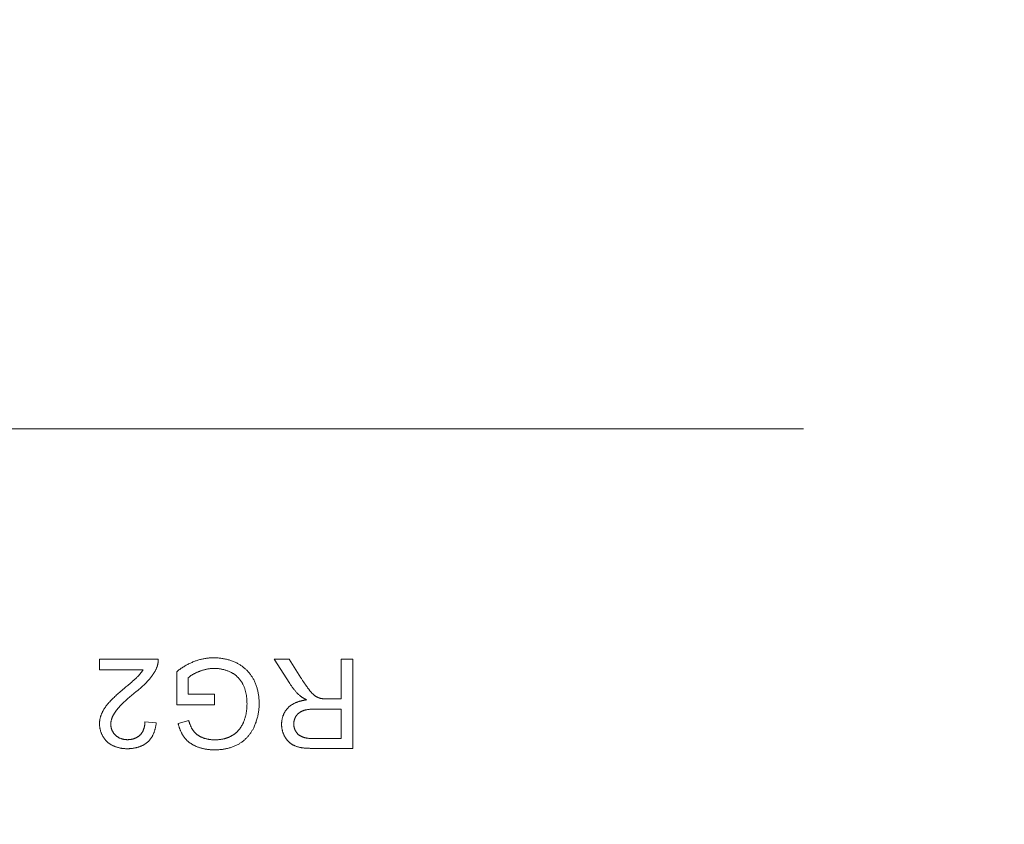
# Model space of a CAD drawing. Header units: millimetres. Extents: x 3925 to 5043, y -86 to 778.
# Tile 84 of 159: x 4423.55 to 4429.95, y 455.9 to 461.13. Entities that reach past the tile are written whole.
import ezdxf

# ---------------------------------------------------------------- set-up
doc = ezdxf.new("R2010")
doc.units = ezdxf.units.MM
doc.header["$LTSCALE"] = 46.255
doc.header["$PDMODE"] = 3
doc.header["$PDSIZE"] = 1
doc.layers.get('Defpoints').update_dxf_attribs({"linetype": 'CONTINUOUS'})
doc.layers.add('140-154101-01_RIGGDXF_DIMENSION', color=7, linetype='CONTINUOUS')
doc.layers.add('H30K-TOP-COVDXF_CONTINUOUS_LINE', color=7, linetype='CONTINUOUS')
doc.styles.add('SLDTEXTSTYLE0', font='arialbd.ttf', dxfattribs={"height": 5.5})
doc.dimstyles.new('SLDDIMSTYLE2', dxfattribs={"dimtxt": 5.650301, "dimasz": 4.572, "dimexe": 0, "dimexo": 0.0625, "dimgap": 1.412575, "dimtad": 0, "dimtih": 1, "dimtoh": 1, "dimlfac": 3.5, "dimrnd": 1e-09, "dimzin": 4, "dimdsep": 46, "dimtxsty": 'SLDTEXTSTYLE0', "dimsah": 1, "dimcen": 0.09, "dimadec": 0, "dimazin": 1, "dimtol": 1, "dimtp": 0.5, "dimtm": 0.5, "dimtfac": 1, "dimtdec": 1, "dimtofl": 0, "dimtmove": 0, "dimatfit": 3, "dimfxl": 1, "dimfrac": 2, "dimtolj": 1, "dimarcsym": 0})

# ---------------------------------------------------------------- blocks, each defined once
blk = doc.blocks.new('*D62')
at = {"layer": '140-154101-01_RIGGDXF_DIMENSION', "color": 0, "linetype": 'Continuous', "lineweight": -2}
for p, q in [((4527.0123, 471.5311), (4527.0373, 393.5461)), ((4322.2206, 471.4654), (4322.2456, 393.4804)), ((4326.2456, 393.4817), (4523.0373, 393.5448))]:
    blk.add_line(p, q, dxfattribs=at)
at = {"layer": '140-154101-01_RIGGDXF_DIMENSION', "color": 0, "linetype": 'Continuous'}
for points in [[(4523.0371, 394.2115), (4523.0376, 392.8782), (4527.0373, 393.5461)], [(4326.2454, 394.1484), (4326.2459, 392.815), (4322.2456, 393.4804)]]:
    blk.add_solid(points, dxfattribs=at)
at = {"layer": 'Defpoints', "color": 0, "linetype": 'Continuous'}
for p in [(4527.0123, 471.5936), (4322.2206, 471.5279), (4527.0373, 393.5461)]:
    blk.add_point(p, dxfattribs=at)
at = {"layer": '140-154101-01_RIGGDXF_DIMENSION', "color": 0, "linetype": 'Continuous', "insert": (4424.6384, 398.4618), "char_height": 5.5, "attachment_point": 5, "rotation": 0.01838, "style": 'SLDTEXTSTYLE0'}
blk.add_mtext('\\A1;819.17 [32.25]', dxfattribs=at)

msp = doc.modelspace()

# ---------------------------------------------------------------- linework, layer by layer
at = {"layer": 'H30K-TOP-COVDXF_CONTINUOUS_LINE', "color": 7, "linetype": 'Continuous', "lineweight": 0}
for p, q in [((4428.6411, 458.4719), (4421.1411, 458.4719)), ((4424.0661, 456.9051), (4424.0661, 456.9735)), ((4424.0661, 456.9735), (4424.4489, 456.9735)), ((4425.3035, 456.8159), (4425.2026, 456.9734)), ((4425.2026, 456.9734), (4425.299, 456.9734)), ((4425.299, 456.9734), (4425.3757, 456.853)), ((4425.6363, 456.7163), (4425.6363, 456.9734)), ((4425.6363, 456.9734), (4425.713, 456.9734)), ((4425.713, 456.9734), (4425.713, 456.3944)), ((4424.35, 456.9051), (4424.0661, 456.9051)), ((4424.5688, 456.678), (4424.5688, 456.8928)), ((4424.6438, 456.8541), (4424.6438, 456.7463)), ((4425.3862, 456.8367), (4425.3933, 456.8259)), ((4424.2019, 456.763), (4424.2139, 456.7733)), ((4424.2675, 456.8183), (4424.2759, 456.8254)), ((4424.3155, 456.7716), (4424.3057, 456.7634)), ((4424.2744, 456.7377), (4424.2638, 456.7289)), ((4424.6438, 456.7463), (4424.8141, 456.7463)), ((4424.8141, 456.7463), (4424.8141, 456.6784)), ((4425.5389, 456.7163), (4425.6363, 456.7163)), ((4424.8141, 456.6784), (4424.5688, 456.678)), ((4425.4717, 456.6499), (4425.4657, 456.6499)), ((4425.6363, 456.6499), (4425.4717, 456.6499)), ((4425.6363, 456.4584), (4425.6363, 456.6499)), ((4424.5775, 456.5563), (4424.6466, 456.5753)), ((4424.3623, 456.5669), (4424.4354, 456.5595)), ((4425.713, 456.3944), (4425.4483, 456.3944))]:
    msp.add_line(p, q, dxfattribs=at)
for points in [[(4424.4489, 456.9735), (4424.4489, 456.9713), (4424.4489, 456.9691), (4424.4489, 456.9669), (4424.4488, 456.9647), (4424.4487, 456.9625), (4424.4486, 456.9604), (4424.4484, 456.9582), (4424.4482, 456.956), (4424.4479, 456.9538), (4424.4476, 456.9516), (4424.4473, 456.9495), (4424.4469, 456.9473), (4424.4465, 456.9451), (4424.4461, 456.943), (4424.4456, 456.9408), (4424.4451, 456.9387), (4424.4445, 456.9366), (4424.444, 456.9345), (4424.4433, 456.9324), (4424.4427, 456.9303), (4424.442, 456.9282), (4424.4413, 456.9261), (4424.4405, 456.9241)], [(4424.5688, 456.8928), (4424.5736, 456.8966), (4424.5785, 456.9004), (4424.5834, 456.9041), (4424.5883, 456.9077), (4424.5934, 456.9113), (4424.5984, 456.9148), (4424.6035, 456.9182), (4424.6087, 456.9216), (4424.6139, 456.9249), (4424.6192, 456.9281), (4424.6244, 456.9313), (4424.6298, 456.9343), (4424.6352, 456.9373), (4424.6406, 456.9403), (4424.646, 456.9431), (4424.6515, 456.9459), (4424.6571, 456.9486), (4424.6626, 456.9512), (4424.6682, 456.9537), (4424.6739, 456.9561), (4424.6796, 456.9584), (4424.6853, 456.9606)], [(4424.6853, 456.9606), (4424.6906, 456.9626), (4424.696, 456.9645), (4424.7014, 456.9663), (4424.7069, 456.968), (4424.7124, 456.9696), (4424.7179, 456.9711), (4424.7235, 456.9726), (4424.7291, 456.9739), (4424.7347, 456.9752), (4424.7403, 456.9764), (4424.7459, 456.9775), (4424.7516, 456.9784), (4424.7572, 456.9794), (4424.7629, 456.9802), (4424.7686, 456.9809), (4424.7743, 456.9815), (4424.78, 456.982), (4424.7857, 456.9825), (4424.7915, 456.9828), (4424.7972, 456.983), (4424.8029, 456.9832), (4424.8086, 456.9832)], [(4424.8086, 456.9832), (4424.8145, 456.9832), (4424.8204, 456.983), (4424.8263, 456.9828), (4424.8323, 456.9825), (4424.8382, 456.982), (4424.8441, 456.9815), (4424.85, 456.9808), (4424.856, 456.9801), (4424.8619, 456.9792), (4424.8678, 456.9783), (4424.8737, 456.9773), (4424.8796, 456.9761), (4424.8854, 456.9749), (4424.8912, 456.9735), (4424.897, 456.9721), (4424.9028, 456.9705), (4424.9086, 456.9689), (4424.9143, 456.9671), (4424.9199, 456.9653), (4424.9256, 456.9633), (4424.9311, 456.9613), (4424.9367, 456.9591), (4424.9422, 456.9569), (4424.9476, 456.9545), (4424.953, 456.952), (4424.9583, 456.9494), (4424.9636, 456.9468)], [(4424.32, 456.8665), (4424.3219, 456.8685), (4424.3237, 456.8705), (4424.3255, 456.8725), (4424.3273, 456.8746), (4424.3291, 456.8766), (4424.3309, 456.8787), (4424.3326, 456.8808), (4424.3343, 456.8829), (4424.336, 456.885), (4424.3377, 456.8872), (4424.3393, 456.8894), (4424.3409, 456.8915), (4424.3425, 456.8938), (4424.3441, 456.896), (4424.3456, 456.8982), (4424.3471, 456.9005), (4424.3486, 456.9028), (4424.35, 456.9051)], [(4424.4405, 456.9241), (4424.4392, 456.9206), (4424.4378, 456.9171), (4424.4363, 456.9136), (4424.4348, 456.9102), (4424.4332, 456.9068), (4424.4315, 456.9034), (4424.4298, 456.9), (4424.428, 456.8967), (4424.4262, 456.8934), (4424.4244, 456.8901), (4424.4224, 456.8868), (4424.4205, 456.8836), (4424.4185, 456.8804), (4424.4164, 456.8772), (4424.4143, 456.8741), (4424.4121, 456.8709), (4424.41, 456.8678), (4424.4077, 456.8648), (4424.4055, 456.8617), (4424.4032, 456.8587), (4424.4008, 456.8558), (4424.3985, 456.8528), (4424.3961, 456.8499), (4424.3937, 456.8471)], [(4424.7158, 456.895), (4424.7129, 456.8938), (4424.7101, 456.8927), (4424.7072, 456.8915), (4424.7044, 456.8903), (4424.7016, 456.8891), (4424.6987, 456.8878), (4424.6959, 456.8865), (4424.6931, 456.8852), (4424.6903, 456.8839), (4424.6875, 456.8825), (4424.6848, 456.8812), (4424.682, 456.8797), (4424.6793, 456.8783), (4424.6766, 456.8768), (4424.6739, 456.8753), (4424.6712, 456.8738), (4424.6686, 456.8722), (4424.666, 456.8706), (4424.6634, 456.8689), (4424.6608, 456.8672), (4424.6583, 456.8655), (4424.6558, 456.8637), (4424.6533, 456.8619), (4424.6509, 456.86), (4424.6485, 456.8581), (4424.6461, 456.8561), (4424.6438, 456.8541)], [(4424.8128, 456.9142), (4424.8085, 456.9141), (4424.8042, 456.914), (4424.7999, 456.9138), (4424.7956, 456.9136), (4424.7913, 456.9132), (4424.787, 456.9128), (4424.7827, 456.9123), (4424.7784, 456.9118), (4424.7741, 456.9111), (4424.7698, 456.9104), (4424.7655, 456.9096), (4424.7613, 456.9088), (4424.757, 456.9079), (4424.7528, 456.9069), (4424.7486, 456.9058), (4424.7444, 456.9047), (4424.7402, 456.9035), (4424.7361, 456.9023), (4424.732, 456.9009), (4424.7279, 456.8995), (4424.7238, 456.8981), (4424.7198, 456.8966), (4424.7158, 456.895)], [(4424.9211, 456.8888), (4424.9171, 456.8908), (4424.913, 456.8927), (4424.909, 456.8944), (4424.9048, 456.8962), (4424.9007, 456.8978), (4424.8965, 456.8994), (4424.8922, 456.9009), (4424.8879, 456.9023), (4424.8836, 456.9036), (4424.8793, 456.9049), (4424.875, 456.9061), (4424.8706, 456.9072), (4424.8662, 456.9082), (4424.8618, 456.9091), (4424.8574, 456.91), (4424.853, 456.9108), (4424.8485, 456.9115), (4424.8441, 456.9121), (4424.8396, 456.9127), (4424.8351, 456.9131), (4424.8307, 456.9135), (4424.8262, 456.9138), (4424.8217, 456.914), (4424.8173, 456.9141), (4424.8128, 456.9142)], [(4424.9636, 456.9468), (4424.9679, 456.9444), (4424.9723, 456.9419), (4424.9766, 456.9394), (4424.9808, 456.9367), (4424.9851, 456.934), (4424.9892, 456.9312), (4424.9933, 456.9282), (4424.9974, 456.9252), (4425.0014, 456.9221), (4425.0054, 456.9189), (4425.0093, 456.9157), (4425.0131, 456.9123), (4425.0169, 456.9089), (4425.0206, 456.9054), (4425.0242, 456.9019), (4425.0277, 456.8982), (4425.0312, 456.8945), (4425.0346, 456.8908), (4425.038, 456.8869), (4425.0412, 456.883), (4425.0444, 456.8791), (4425.0475, 456.875), (4425.0505, 456.871), (4425.0534, 456.8669), (4425.0562, 456.8627), (4425.0589, 456.8585), (4425.0615, 456.8542), (4425.0641, 456.8499), (4425.0665, 456.8455), (4425.0688, 456.8411)], [(4424.2759, 456.8254), (4424.2801, 456.8289), (4424.2842, 456.8325), (4424.2884, 456.8362), (4424.2925, 456.8398), (4424.2965, 456.8435), (4424.3005, 456.8472), (4424.3045, 456.851), (4424.3085, 456.8548), (4424.3124, 456.8587), (4424.3162, 456.8626), (4424.32, 456.8665)], [(4424.3937, 456.8471), (4424.3895, 456.8422), (4424.3853, 456.8374), (4424.381, 456.8327), (4424.3766, 456.8281), (4424.3722, 456.8234), (4424.3677, 456.8189), (4424.3631, 456.8144), (4424.3586, 456.8099), (4424.3539, 456.8055), (4424.3492, 456.8011), (4424.3445, 456.7968), (4424.3398, 456.7925), (4424.335, 456.7883), (4424.3302, 456.784), (4424.3253, 456.7799), (4424.3204, 456.7757), (4424.3155, 456.7716)], [(4424.9987, 456.8115), (4424.9971, 456.8146), (4424.9954, 456.8177), (4424.9936, 456.8208), (4424.9917, 456.8239), (4424.9898, 456.8269), (4424.9878, 456.8299), (4424.9858, 456.8328), (4424.9836, 456.8357), (4424.9815, 456.8386), (4424.9792, 456.8415), (4424.9769, 456.8443), (4424.9746, 456.847), (4424.9722, 456.8497), (4424.9697, 456.8524), (4424.9672, 456.855), (4424.9647, 456.8576), (4424.9621, 456.8601), (4424.9594, 456.8625), (4424.9567, 456.8649), (4424.9539, 456.8673), (4424.9511, 456.8696), (4424.9483, 456.8718), (4424.9454, 456.874), (4424.9425, 456.8761), (4424.9396, 456.8781), (4424.9366, 456.8801), (4424.9335, 456.882), (4424.9305, 456.8838), (4424.9274, 456.8856), (4424.9243, 456.8872), (4424.9211, 456.8888)], [(4425.0688, 456.8411), (4425.0714, 456.8358), (4425.074, 456.8305), (4425.0764, 456.8252), (4425.0787, 456.8197), (4425.0809, 456.8143), (4425.0831, 456.8088), (4425.0851, 456.8032), (4425.087, 456.7976), (4425.0888, 456.7919), (4425.0905, 456.7862), (4425.0921, 456.7805), (4425.0936, 456.7748), (4425.095, 456.769), (4425.0963, 456.7632), (4425.0975, 456.7574), (4425.0986, 456.7515), (4425.0997, 456.7456), (4425.1006, 456.7398), (4425.1014, 456.7339), (4425.1021, 456.728), (4425.1027, 456.7221), (4425.1032, 456.7162), (4425.1037, 456.7103), (4425.104, 456.7044), (4425.1042, 456.6985), (4425.1044, 456.6926), (4425.1044, 456.6867)], [(4425.3757, 456.853), (4425.3792, 456.8476), (4425.3862, 456.8367)], [(4424.2139, 456.7733), (4424.2319, 456.7886), (4424.2379, 456.7937)], [(4424.2379, 456.7937), (4424.2506, 456.8042), (4424.2675, 456.8183)], [(4425.0254, 456.6819), (4425.0254, 456.6863), (4425.0253, 456.6908), (4425.0252, 456.6952), (4425.025, 456.6996), (4425.0248, 456.7041), (4425.0245, 456.7086), (4425.0242, 456.713), (4425.0238, 456.7175), (4425.0234, 456.7219), (4425.0229, 456.7264), (4425.0224, 456.7308), (4425.0217, 456.7353), (4425.0211, 456.7397), (4425.0203, 456.7441), (4425.0195, 456.7485), (4425.0187, 456.7529), (4425.0177, 456.7572), (4425.0167, 456.7616), (4425.0157, 456.7659), (4425.0145, 456.7702), (4425.0133, 456.7745), (4425.012, 456.7787), (4425.0106, 456.783), (4425.0092, 456.7872), (4425.0076, 456.7913), (4425.006, 456.7954), (4425.0043, 456.7995), (4425.0025, 456.8035), (4425.0007, 456.8075), (4424.9987, 456.8115)], [(4425.367, 456.7388), (4425.3636, 456.742), (4425.3601, 456.7453), (4425.3567, 456.7487), (4425.3534, 456.7521), (4425.3501, 456.7555), (4425.3469, 456.759), (4425.3437, 456.7626), (4425.3405, 456.7662), (4425.3374, 456.7698), (4425.3344, 456.7734), (4425.3313, 456.7772), (4425.3284, 456.7809), (4425.3254, 456.7847), (4425.3225, 456.7885), (4425.3197, 456.7923), (4425.3169, 456.7962), (4425.3141, 456.8001), (4425.3114, 456.804), (4425.3087, 456.8079), (4425.3061, 456.8119), (4425.3035, 456.8159)], [(4425.3933, 456.8259), (4425.3969, 456.8205), (4425.4006, 456.8151), (4425.4042, 456.8098), (4425.4079, 456.8044), (4425.4116, 456.7991), (4425.4154, 456.7939), (4425.4192, 456.7886), (4425.423, 456.7834), (4425.4269, 456.7783), (4425.4309, 456.7731)], [(4425.4309, 456.7731), (4425.4321, 456.7716), (4425.4346, 456.7685)], [(4425.4346, 456.7685), (4425.4358, 456.767), (4425.4371, 456.7655), (4425.4383, 456.764), (4425.4396, 456.7624), (4425.4409, 456.7609), (4425.4422, 456.7594), (4425.4435, 456.758), (4425.4448, 456.7565), (4425.4461, 456.755), (4425.4475, 456.7536), (4425.4489, 456.7522), (4425.4502, 456.7507), (4425.4516, 456.7494), (4425.4531, 456.748), (4425.4545, 456.7466), (4425.4559, 456.7453), (4425.4574, 456.744), (4425.4589, 456.7427), (4425.4604, 456.7414), (4425.4619, 456.7402), (4425.4635, 456.739), (4425.465, 456.7378), (4425.4666, 456.7367), (4425.4682, 456.7356), (4425.4699, 456.7345)], [(4424.1283, 456.6918), (4424.1335, 456.6977), (4424.1389, 456.7034), (4424.1443, 456.7091), (4424.1498, 456.7147), (4424.1554, 456.7203), (4424.1611, 456.7258), (4424.1668, 456.7313), (4424.1725, 456.7367), (4424.1783, 456.742), (4424.1842, 456.7473), (4424.19, 456.7526), (4424.196, 456.7578), (4424.2019, 456.763)], [(4424.2638, 456.7289), (4424.2586, 456.7245), (4424.2534, 456.72), (4424.2482, 456.7155), (4424.2431, 456.711), (4424.238, 456.7065), (4424.2329, 456.7019), (4424.2279, 456.6972), (4424.2229, 456.6925), (4424.218, 456.6878), (4424.2132, 456.683), (4424.2084, 456.6781), (4424.2037, 456.6732), (4424.1991, 456.6682), (4424.1945, 456.6631), (4424.19, 456.658), (4424.1857, 456.6528), (4424.1814, 456.6475), (4424.1772, 456.6422), (4424.1731, 456.6367)], [(4424.3057, 456.7634), (4424.2902, 456.7507), (4424.2744, 456.7377)], [(4425.29, 456.6563), (4425.2925, 456.6588), (4425.295, 456.6613), (4425.2976, 456.6637), (4425.3003, 456.666), (4425.303, 456.6683), (4425.3058, 456.6704), (4425.3086, 456.6726), (4425.3115, 456.6746), (4425.3145, 456.6766), (4425.3175, 456.6785), (4425.3205, 456.6804), (4425.3236, 456.6822), (4425.3268, 456.6839), (4425.33, 456.6856), (4425.3332, 456.6872), (4425.3365, 456.6888), (4425.3398, 456.6903), (4425.3431, 456.6917), (4425.3465, 456.6931), (4425.3499, 456.6944), (4425.3533, 456.6957), (4425.3567, 456.6969), (4425.3602, 456.6981), (4425.3637, 456.6992), (4425.3672, 456.7003), (4425.3707, 456.7013), (4425.3742, 456.7022), (4425.3778, 456.7032), (4425.3813, 456.704), (4425.3849, 456.7049), (4425.3884, 456.7057), (4425.392, 456.7064), (4425.3955, 456.7071), (4425.3991, 456.7078), (4425.4026, 456.7084), (4425.4062, 456.709), (4425.4097, 456.7095), (4425.4132, 456.71)], [(4425.4132, 456.71), (4425.4093, 456.7119), (4425.4073, 456.7129), (4425.4054, 456.7139), (4425.4034, 456.7149), (4425.4015, 456.7159), (4425.3995, 456.7169), (4425.3976, 456.7179), (4425.3957, 456.719), (4425.3938, 456.72), (4425.3919, 456.7211), (4425.39, 456.7222), (4425.3881, 456.7234), (4425.3862, 456.7245), (4425.3844, 456.7257), (4425.3826, 456.7269), (4425.3808, 456.7281), (4425.379, 456.7293), (4425.3772, 456.7306), (4425.3754, 456.7319), (4425.3737, 456.7332), (4425.372, 456.7345), (4425.3703, 456.7359), (4425.3687, 456.7373), (4425.367, 456.7388)], [(4425.4699, 456.7345), (4425.4713, 456.7336), (4425.4727, 456.7327), (4425.4741, 456.7319), (4425.4756, 456.731), (4425.477, 456.7302), (4425.4785, 456.7294), (4425.48, 456.7286), (4425.4815, 456.7279), (4425.483, 456.7271), (4425.4845, 456.7264), (4425.486, 456.7257), (4425.4875, 456.725), (4425.4891, 456.7243), (4425.4906, 456.7237), (4425.4922, 456.7231), (4425.4937, 456.7225), (4425.4953, 456.7219), (4425.4969, 456.7214), (4425.4985, 456.7208), (4425.5001, 456.7204), (4425.5017, 456.7199), (4425.5033, 456.7195), (4425.5049, 456.719)], [(4425.5049, 456.719), (4425.5066, 456.7187), (4425.5082, 456.7184), (4425.5099, 456.7181), (4425.5116, 456.7178), (4425.5133, 456.7176), (4425.515, 456.7174), (4425.5167, 456.7172), (4425.5184, 456.717), (4425.5201, 456.7169), (4425.5218, 456.7168), (4425.5235, 456.7167), (4425.5252, 456.7166), (4425.5269, 456.7165), (4425.5286, 456.7164), (4425.5304, 456.7164), (4425.5321, 456.7164), (4425.5338, 456.7163), (4425.5355, 456.7163), (4425.5389, 456.7163)], [(4424.0811, 456.6211), (4424.0824, 456.6242), (4424.0838, 456.6273), (4424.0853, 456.6304), (4424.0868, 456.6334), (4424.0884, 456.6365), (4424.09, 456.6395), (4424.0917, 456.6424), (4424.0934, 456.6454), (4424.0952, 456.6483), (4424.097, 456.6512), (4424.0989, 456.654), (4424.1008, 456.6569), (4424.1027, 456.6597), (4424.1047, 456.6625), (4424.1067, 456.6653), (4424.1087, 456.668), (4424.1108, 456.6708), (4424.1129, 456.6735), (4424.115, 456.6762), (4424.1172, 456.6788), (4424.1194, 456.6815), (4424.1216, 456.6841), (4424.1238, 456.6867), (4424.126, 456.6893), (4424.1283, 456.6918)], [(4424.1731, 456.6367), (4424.1716, 456.6347), (4424.1701, 456.6326), (4424.1687, 456.6305), (4424.1672, 456.6283), (4424.1658, 456.6262), (4424.1644, 456.624), (4424.163, 456.6218), (4424.1616, 456.6195), (4424.1603, 456.6173), (4424.159, 456.615), (4424.1577, 456.6127), (4424.1565, 456.6104), (4424.1553, 456.6081), (4424.1541, 456.6057), (4424.153, 456.6034), (4424.1519, 456.601), (4424.1508, 456.5986), (4424.1498, 456.5962), (4424.1488, 456.5938), (4424.1478, 456.5913), (4424.1469, 456.5889), (4424.1461, 456.5864), (4424.1453, 456.584), (4424.1446, 456.5815), (4424.1439, 456.579), (4424.1432, 456.5765), (4424.1426, 456.574), (4424.1421, 456.5715), (4424.1416, 456.569), (4424.1412, 456.5665), (4424.1408, 456.5639), (4424.1405, 456.5614), (4424.1403, 456.5589), (4424.1401, 456.5563), (4424.14, 456.5538), (4424.14, 456.5512)], [(4425.0033, 456.5654), (4425.0051, 456.57), (4425.0068, 456.5746), (4425.0085, 456.5793), (4425.0101, 456.584), (4425.0116, 456.5887), (4425.0131, 456.5934), (4425.0144, 456.5982), (4425.0157, 456.603), (4425.0169, 456.6079), (4425.018, 456.6127), (4425.019, 456.6176), (4425.02, 456.6225), (4425.0208, 456.6274), (4425.0216, 456.6324), (4425.0223, 456.6373), (4425.023, 456.6423), (4425.0235, 456.6472), (4425.024, 456.6522), (4425.0244, 456.6571), (4425.0248, 456.6621), (4425.025, 456.6671), (4425.0252, 456.672), (4425.0253, 456.677), (4425.0254, 456.6819)], [(4425.1044, 456.6867), (4425.1044, 456.6802), (4425.1042, 456.6737), (4425.1039, 456.6672), (4425.1035, 456.6607), (4425.103, 456.6542), (4425.1024, 456.6477), (4425.1016, 456.6412), (4425.1008, 456.6348), (4425.0998, 456.6283), (4425.0987, 456.6218), (4425.0975, 456.6154), (4425.0962, 456.609), (4425.0948, 456.6026), (4425.0932, 456.5962), (4425.0916, 456.5899), (4425.0898, 456.5836), (4425.088, 456.5773), (4425.086, 456.5711), (4425.0839, 456.5649), (4425.0817, 456.5587), (4425.0794, 456.5527), (4425.0769, 456.5466), (4425.0744, 456.5406), (4425.0717, 456.5347), (4425.069, 456.5289)], [(4425.2501, 456.5523), (4425.2501, 456.5556), (4425.2502, 456.5589), (4425.2504, 456.5622), (4425.2507, 456.5655), (4425.251, 456.5688), (4425.2514, 456.5722), (4425.2519, 456.5755), (4425.2524, 456.5788), (4425.2531, 456.5821), (4425.2537, 456.5854), (4425.2545, 456.5887), (4425.2553, 456.592), (4425.2562, 456.5952), (4425.2572, 456.5985), (4425.2582, 456.6017), (4425.2593, 456.6049), (4425.2605, 456.6081), (4425.2617, 456.6113), (4425.263, 456.6144), (4425.2644, 456.6175), (4425.2658, 456.6206), (4425.2673, 456.6236), (4425.2689, 456.6266), (4425.2705, 456.6295), (4425.2722, 456.6324), (4425.2739, 456.6353), (4425.2757, 456.6381), (4425.2776, 456.6409), (4425.2795, 456.6436), (4425.2815, 456.6462), (4425.2835, 456.6488), (4425.2856, 456.6514), (4425.2878, 456.6539), (4425.29, 456.6563)], [(4425.3895, 456.639), (4425.3879, 456.6384), (4425.3862, 456.6377), (4425.3845, 456.637), (4425.3829, 456.6363), (4425.3813, 456.6356), (4425.3796, 456.6348), (4425.378, 456.6339), (4425.3764, 456.6331), (4425.3748, 456.6322), (4425.3733, 456.6313), (4425.3717, 456.6304), (4425.3702, 456.6294), (4425.3686, 456.6284), (4425.3671, 456.6273), (4425.3656, 456.6263), (4425.3642, 456.6252), (4425.3627, 456.6241), (4425.3613, 456.6229), (4425.3599, 456.6218), (4425.3585, 456.6206), (4425.3572, 456.6193), (4425.3559, 456.6181), (4425.3546, 456.6168), (4425.3533, 456.6155), (4425.3521, 456.6142), (4425.3509, 456.6129), (4425.3498, 456.6115), (4425.3486, 456.6101), (4425.3475, 456.6087), (4425.3465, 456.6072), (4425.3455, 456.6058), (4425.3445, 456.6043)], [(4425.4657, 456.6499), (4425.4628, 456.6499), (4425.4598, 456.6498), (4425.4568, 456.6498), (4425.4538, 456.6497), (4425.4508, 456.6496), (4425.4478, 456.6494), (4425.4449, 456.6493), (4425.4419, 456.6491), (4425.4389, 456.6489), (4425.4359, 456.6487), (4425.4329, 456.6484), (4425.43, 456.6481), (4425.427, 456.6477), (4425.424, 456.6473), (4425.4211, 456.6469), (4425.4182, 456.6464), (4425.4152, 456.6459), (4425.4123, 456.6454), (4425.4094, 456.6448), (4425.4065, 456.6441), (4425.4036, 456.6434), (4425.4008, 456.6426), (4425.3979, 456.6418), (4425.3951, 456.6409), (4425.3923, 456.64), (4425.3895, 456.639)], [(4424.0669, 456.5527), (4424.0669, 456.5557), (4424.067, 456.5586), (4424.0671, 456.5615), (4424.0673, 456.5644), (4424.0675, 456.5673), (4424.0678, 456.5702), (4424.0682, 456.5731), (4424.0685, 456.5761), (4424.069, 456.579), (4424.0695, 456.5819), (4424.07, 456.5847), (4424.0706, 456.5876), (4424.0712, 456.5905), (4424.0719, 456.5934), (4424.0726, 456.5962), (4424.0734, 456.599), (4424.0742, 456.6019), (4424.075, 456.6047), (4424.0759, 456.6075), (4424.0769, 456.6102), (4424.0779, 456.613), (4424.0789, 456.6157), (4424.08, 456.6184), (4424.0811, 456.6211)], [(4424.6466, 456.5753), (4424.6473, 456.5727), (4424.6481, 456.5701), (4424.649, 456.5674), (4424.6498, 456.5648), (4424.6507, 456.5622), (4424.6516, 456.5596), (4424.6525, 456.557), (4424.6534, 456.5544), (4424.6544, 456.5518), (4424.6554, 456.5492), (4424.6564, 456.5466), (4424.6575, 456.544), (4424.6585, 456.5415), (4424.6597, 456.539), (4424.6608, 456.5364), (4424.662, 456.5339), (4424.6632, 456.5315), (4424.6644, 456.529), (4424.6657, 456.5266), (4424.667, 456.5242), (4424.6684, 456.5218), (4424.6698, 456.5194), (4424.6712, 456.5171), (4424.6727, 456.5147), (4424.6742, 456.5125), (4424.6758, 456.5102), (4424.6774, 456.508), (4424.679, 456.5058)], [(4425.3445, 456.6043), (4425.3434, 456.6027), (4425.3424, 456.601), (4425.3415, 456.5993), (4425.3406, 456.5976), (4425.3397, 456.5958), (4425.3388, 456.5941), (4425.338, 456.5923), (4425.3372, 456.5905), (4425.3364, 456.5887), (4425.3357, 456.5869), (4425.335, 456.585), (4425.3343, 456.5832), (4425.3337, 456.5813), (4425.3331, 456.5794), (4425.3326, 456.5775), (4425.3321, 456.5756), (4425.3316, 456.5737), (4425.3312, 456.5717), (4425.3308, 456.5698), (4425.3305, 456.5679), (4425.3302, 456.5659), (4425.3299, 456.564), (4425.3297, 456.5621), (4425.3295, 456.5601), (4425.3293, 456.5582), (4425.3292, 456.5562), (4425.3291, 456.5543), (4425.3291, 456.5523)], [(4424.1155, 456.4383), (4424.1129, 456.4408), (4424.1104, 456.4433), (4424.108, 456.4459), (4424.1056, 456.4487), (4424.1033, 456.4514), (4424.1011, 456.4543), (4424.0989, 456.4572), (4424.0968, 456.4601), (4424.0947, 456.4631), (4424.0927, 456.4662), (4424.0908, 456.4693), (4424.0889, 456.4725), (4424.0871, 456.4757), (4424.0854, 456.479), (4424.0837, 456.4823), (4424.0821, 456.4856), (4424.0806, 456.489), (4424.0792, 456.4924), (4424.0778, 456.4958), (4424.0765, 456.4993), (4424.0753, 456.5028), (4424.0742, 456.5063), (4424.0731, 456.5098), (4424.0722, 456.5133), (4424.0713, 456.5169), (4424.0704, 456.5205), (4424.0697, 456.5241), (4424.069, 456.5277), (4424.0685, 456.5313), (4424.068, 456.5348), (4424.0676, 456.5384), (4424.0673, 456.542), (4424.0671, 456.5456), (4424.0669, 456.5492), (4424.0669, 456.5527)], [(4424.14, 456.5512), (4424.14, 456.549), (4424.1401, 456.5468), (4424.1402, 456.5445), (4424.1404, 456.5423), (4424.1407, 456.5401), (4424.141, 456.5378), (4424.1413, 456.5356), (4424.1417, 456.5334), (4424.1422, 456.5311), (4424.1427, 456.5289), (4424.1433, 456.5267), (4424.1439, 456.5245), (4424.1445, 456.5223), (4424.1452, 456.5201), (4424.146, 456.5179), (4424.1468, 456.5158), (4424.1477, 456.5136), (4424.1485, 456.5115), (4424.1495, 456.5094), (4424.1505, 456.5073), (4424.1515, 456.5053), (4424.1526, 456.5033), (4424.1537, 456.5013), (4424.1548, 456.4993), (4424.156, 456.4973), (4424.1573, 456.4954), (4424.1586, 456.4935), (4424.1599, 456.4917), (4424.1612, 456.4899), (4424.1626, 456.4881), (4424.1641, 456.4864), (4424.1655, 456.4847), (4424.1671, 456.4831), (4424.1686, 456.4814), (4424.1702, 456.4799)], [(4424.3311, 456.4817), (4424.3328, 456.4834), (4424.3344, 456.4852), (4424.3359, 456.487), (4424.3375, 456.4888), (4424.3389, 456.4907), (4424.3404, 456.4927), (4424.3417, 456.4947), (4424.3431, 456.4967), (4424.3443, 456.4987), (4424.3456, 456.5008), (4424.3468, 456.503), (4424.3479, 456.5051), (4424.349, 456.5073), (4424.3501, 456.5095), (4424.3511, 456.5118), (4424.352, 456.514), (4424.3529, 456.5163), (4424.3538, 456.5187), (4424.3546, 456.521), (4424.3554, 456.5233), (4424.3562, 456.5257), (4424.3569, 456.5281), (4424.3575, 456.5305), (4424.3581, 456.5329), (4424.3587, 456.5353), (4424.3592, 456.5378), (4424.3597, 456.5402), (4424.3601, 456.5426), (4424.3605, 456.5451), (4424.3609, 456.5475), (4424.3612, 456.55), (4424.3615, 456.5524), (4424.3617, 456.5549), (4424.3619, 456.5573), (4424.3621, 456.5597), (4424.3622, 456.5621), (4424.3622, 456.5645), (4424.3623, 456.5669)], [(4424.4354, 456.5595), (4424.435, 456.5559), (4424.4346, 456.5523), (4424.4341, 456.5487), (4424.4336, 456.5451), (4424.433, 456.5414), (4424.4324, 456.5378), (4424.4317, 456.5342), (4424.4309, 456.5305), (4424.4301, 456.5269), (4424.4292, 456.5233), (4424.4282, 456.5197), (4424.4272, 456.5161), (4424.4262, 456.5125), (4424.425, 456.5089), (4424.4238, 456.5054), (4424.4226, 456.5018), (4424.4213, 456.4983), (4424.4199, 456.4949), (4424.4184, 456.4914), (4424.4169, 456.488), (4424.4154, 456.4846), (4424.4138, 456.4813), (4424.4121, 456.478), (4424.4103, 456.4747), (4424.4085, 456.4715), (4424.4066, 456.4683), (4424.4046, 456.4652), (4424.4026, 456.4622), (4424.4006, 456.4591), (4424.3984, 456.4562), (4424.3962, 456.4533), (4424.3939, 456.4505), (4424.3916, 456.4477), (4424.3892, 456.445), (4424.3867, 456.4423), (4424.3842, 456.4398), (4424.3816, 456.4373), (4424.3789, 456.4349)], [(4424.6213, 456.4615), (4424.619, 456.4645), (4424.6167, 456.4675), (4424.6146, 456.4705), (4424.6125, 456.4736), (4424.6104, 456.4767), (4424.6084, 456.4799), (4424.6065, 456.4831), (4424.6046, 456.4864), (4424.6028, 456.4896), (4424.601, 456.493), (4424.5993, 456.4963), (4424.5977, 456.4997), (4424.596, 456.5031), (4424.5945, 456.5065), (4424.593, 456.51), (4424.5915, 456.5134), (4424.5901, 456.5169), (4424.5887, 456.5205), (4424.5874, 456.524), (4424.5861, 456.5276), (4424.5849, 456.5311), (4424.5837, 456.5347), (4424.5826, 456.5383), (4424.5815, 456.5419), (4424.5804, 456.5455), (4424.5794, 456.5491), (4424.5784, 456.5527), (4424.5775, 456.5563)], [(4424.9049, 456.4661), (4424.9074, 456.4672), (4424.9099, 456.4683), (4424.9125, 456.4695), (4424.915, 456.4706), (4424.9175, 456.4719), (4424.92, 456.4731), (4424.9225, 456.4744), (4424.925, 456.4758), (4424.9274, 456.4771), (4424.9298, 456.4786), (4424.9322, 456.48), (4424.9346, 456.4815), (4424.937, 456.483), (4424.9393, 456.4845), (4424.9416, 456.4861), (4424.9439, 456.4878), (4424.9462, 456.4894), (4424.9484, 456.4911), (4424.9506, 456.4929), (4424.9527, 456.4946), (4424.9548, 456.4964), (4424.9569, 456.4983), (4424.959, 456.5002), (4424.961, 456.5021), (4424.9629, 456.5041), (4424.9649, 456.5061), (4424.9668, 456.5081)], [(4424.9668, 456.5081), (4424.9688, 456.5104), (4424.9708, 456.5127), (4424.9728, 456.5151), (4424.9748, 456.5175), (4424.9767, 456.52), (4424.9785, 456.5224), (4424.9804, 456.5249), (4424.9822, 456.5275), (4424.984, 456.53), (4424.9857, 456.5326), (4424.9874, 456.5352), (4424.9891, 456.5378), (4424.9907, 456.5405), (4424.9922, 456.5432), (4424.9938, 456.5459), (4424.9953, 456.5486), (4424.9967, 456.5514), (4424.9981, 456.5541), (4424.9995, 456.5569), (4425.0008, 456.5597), (4425.002, 456.5625), (4425.0033, 456.5654)], [(4425.069, 456.5289), (4425.0668, 456.5246), (4425.0646, 456.5203), (4425.0623, 456.516), (4425.0599, 456.5118), (4425.0574, 456.5076), (4425.0548, 456.5035), (4425.0522, 456.4994), (4425.0494, 456.4953), (4425.0466, 456.4913), (4425.0437, 456.4873), (4425.0407, 456.4834), (4425.0377, 456.4796), (4425.0346, 456.4757), (4425.0314, 456.472), (4425.0281, 456.4683), (4425.0248, 456.4647), (4425.0213, 456.4612), (4425.0179, 456.4577), (4425.0143, 456.4543), (4425.0107, 456.451), (4425.0071, 456.4477), (4425.0033, 456.4445), (4424.9995, 456.4414), (4424.9957, 456.4384), (4424.9918, 456.4355), (4424.9878, 456.4327), (4424.9838, 456.43), (4424.9798, 456.4274), (4424.9757, 456.4248), (4424.9715, 456.4224), (4424.9673, 456.4201)], [(4425.2742, 456.4651), (4425.2725, 456.4679), (4425.2709, 456.4707), (4425.2694, 456.4736), (4425.2679, 456.4765), (4425.2665, 456.4794), (4425.2651, 456.4824), (4425.2638, 456.4853), (4425.2625, 456.4884), (4425.2613, 456.4914), (4425.2602, 456.4945), (4425.2591, 456.4976), (4425.2581, 456.5007), (4425.2571, 456.5039), (4425.2562, 456.5071), (4425.2554, 456.5102), (4425.2546, 456.5134), (4425.2539, 456.5167), (4425.2532, 456.5199), (4425.2526, 456.5231), (4425.2521, 456.5264), (4425.2516, 456.5296), (4425.2512, 456.5329), (4425.2509, 456.5361), (4425.2506, 456.5394), (4425.2504, 456.5426), (4425.2502, 456.5459), (4425.2501, 456.5491), (4425.2501, 456.5523)], [(4425.3291, 456.5523), (4425.3292, 456.5503), (4425.3292, 456.5482), (4425.3294, 456.5462), (4425.3295, 456.5441), (4425.3298, 456.542), (4425.3301, 456.5399), (4425.3304, 456.5379), (4425.3308, 456.5358), (4425.3312, 456.5337), (4425.3317, 456.5317), (4425.3322, 456.5296), (4425.3328, 456.5275), (4425.3334, 456.5255), (4425.334, 456.5235), (4425.3347, 456.5215), (4425.3355, 456.5195), (4425.3363, 456.5175), (4425.3371, 456.5155), (4425.338, 456.5135), (4425.3389, 456.5116), (4425.3399, 456.5097), (4425.3409, 456.5078), (4425.3419, 456.506), (4425.343, 456.5041), (4425.3441, 456.5023), (4425.3453, 456.5006), (4425.3465, 456.4988), (4425.3477, 456.4971), (4425.349, 456.4954), (4425.3503, 456.4938), (4425.3516, 456.4922), (4425.353, 456.4906), (4425.3544, 456.4891), (4425.3559, 456.4877), (4425.3573, 456.4862), (4425.3589, 456.4848)], [(4424.1702, 456.4799), (4424.1719, 456.4783), (4424.1736, 456.4767), (4424.1754, 456.4752), (4424.1773, 456.4738), (4424.1791, 456.4724), (4424.1811, 456.471), (4424.183, 456.4697), (4424.185, 456.4684), (4424.1871, 456.4672), (4424.1891, 456.466), (4424.1912, 456.4648), (4424.1933, 456.4637), (4424.1955, 456.4627), (4424.1977, 456.4617), (4424.1999, 456.4607), (4424.2021, 456.4598), (4424.2044, 456.4589), (4424.2066, 456.4581), (4424.2089, 456.4573), (4424.2112, 456.4566), (4424.2135, 456.4559), (4424.2159, 456.4552), (4424.2182, 456.4546), (4424.2206, 456.4541), (4424.2229, 456.4536), (4424.2253, 456.4531), (4424.2277, 456.4527), (4424.23, 456.4523), (4424.2324, 456.452), (4424.2348, 456.4517), (4424.2372, 456.4514), (4424.2395, 456.4512), (4424.2419, 456.4511), (4424.2443, 456.451), (4424.2466, 456.4509), (4424.249, 456.4509)], [(4424.249, 456.4509), (4424.2513, 456.4509), (4424.2537, 456.451), (4424.2561, 456.4511), (4424.2585, 456.4512), (4424.2609, 456.4514), (4424.2634, 456.4517), (4424.2658, 456.452), (4424.2682, 456.4523), (4424.2706, 456.4527), (4424.273, 456.4531), (4424.2755, 456.4536), (4424.2779, 456.4541), (4424.2803, 456.4546), (4424.2827, 456.4552), (4424.285, 456.4559), (4424.2874, 456.4566), (4424.2898, 456.4573), (4424.2921, 456.4581), (4424.2944, 456.4589), (4424.2967, 456.4598), (4424.299, 456.4607), (4424.3012, 456.4617), (4424.3035, 456.4627), (4424.3057, 456.4638), (4424.3079, 456.4649), (4424.31, 456.466), (4424.3121, 456.4672), (4424.3142, 456.4684), (4424.3162, 456.4697), (4424.3182, 456.4711), (4424.3202, 456.4724), (4424.3221, 456.4739), (4424.324, 456.4753), (4424.3259, 456.4769), (4424.3277, 456.4784), (4424.3294, 456.48), (4424.3311, 456.4817)], [(4424.7009, 456.4049), (4424.6978, 456.4062), (4424.6947, 456.4075), (4424.6916, 456.4089), (4424.6885, 456.4103), (4424.6854, 456.4118), (4424.6824, 456.4133), (4424.6793, 456.4148), (4424.6763, 456.4165), (4424.6733, 456.4181), (4424.6703, 456.4199), (4424.6674, 456.4216), (4424.6645, 456.4234), (4424.6616, 456.4253), (4424.6588, 456.4272), (4424.6559, 456.4292), (4424.6532, 456.4312), (4424.6504, 456.4332), (4424.6477, 456.4353), (4424.6451, 456.4375), (4424.6425, 456.4397), (4424.6399, 456.4419), (4424.6374, 456.4442), (4424.6349, 456.4465), (4424.6325, 456.4489), (4424.6301, 456.4514), (4424.6278, 456.4538), (4424.6256, 456.4564), (4424.6234, 456.4589), (4424.6213, 456.4615)], [(4424.679, 456.5058), (4424.6804, 456.504), (4424.6819, 456.5022), (4424.6834, 456.5005), (4424.6849, 456.4988), (4424.6865, 456.4971), (4424.6881, 456.4955), (4424.6897, 456.4938), (4424.6914, 456.4923), (4424.6931, 456.4907), (4424.6948, 456.4892), (4424.6966, 456.4877), (4424.6984, 456.4862), (4424.7002, 456.4848), (4424.7021, 456.4834), (4424.704, 456.4821), (4424.7059, 456.4807), (4424.7078, 456.4794), (4424.7098, 456.4781), (4424.7117, 456.4769), (4424.7137, 456.4757), (4424.7157, 456.4745), (4424.7177, 456.4734), (4424.7198, 456.4722), (4424.7218, 456.4712), (4424.7239, 456.4701), (4424.726, 456.4691), (4424.728, 456.4681), (4424.7301, 456.4671), (4424.7322, 456.4662), (4424.7343, 456.4653)], [(4424.7343, 456.4653), (4424.7373, 456.464), (4424.7404, 456.4628), (4424.7434, 456.4617), (4424.7465, 456.4607), (4424.7496, 456.4596), (4424.7527, 456.4587), (4424.7559, 456.4578), (4424.759, 456.4569), (4424.7622, 456.4561), (4424.7654, 456.4554), (4424.7686, 456.4547), (4424.7718, 456.454), (4424.775, 456.4534), (4424.7782, 456.4529), (4424.7815, 456.4524), (4424.7847, 456.4519), (4424.788, 456.4516), (4424.7913, 456.4512), (4424.7945, 456.4509), (4424.7978, 456.4507), (4424.801, 456.4505), (4424.8043, 456.4503), (4424.8076, 456.4502), (4424.8108, 456.4501), (4424.8141, 456.4501)], [(4424.8141, 456.4501), (4424.8175, 456.4501), (4424.8209, 456.4502), (4424.8243, 456.4503), (4424.8278, 456.4504), (4424.8312, 456.4505), (4424.8347, 456.4507), (4424.8381, 456.451), (4424.8415, 456.4513), (4424.845, 456.4516), (4424.8484, 456.452), (4424.8518, 456.4524), (4424.8552, 456.4529), (4424.8587, 456.4534), (4424.8621, 456.4539), (4424.8654, 456.4545), (4424.8688, 456.4552), (4424.8722, 456.4559), (4424.8755, 456.4567), (4424.8789, 456.4575), (4424.8822, 456.4584), (4424.8855, 456.4593), (4424.8888, 456.4603), (4424.892, 456.4613), (4424.8953, 456.4624), (4424.8985, 456.4636), (4424.9017, 456.4648), (4424.9049, 456.4661)], [(4425.3385, 456.41), (4425.3361, 456.411), (4425.3336, 456.412), (4425.3312, 456.4131), (4425.3288, 456.4143), (4425.3264, 456.4155), (4425.3241, 456.4168), (4425.3218, 456.4181), (4425.3194, 456.4195), (4425.3172, 456.421), (4425.3149, 456.4225), (4425.3127, 456.424), (4425.3105, 456.4256), (4425.3083, 456.4272), (4425.3062, 456.4289), (4425.3041, 456.4306), (4425.302, 456.4324), (4425.3, 456.4342), (4425.298, 456.436), (4425.296, 456.4379), (4425.2941, 456.4398), (4425.2922, 456.4417), (4425.2903, 456.4437), (4425.2885, 456.4457), (4425.2868, 456.4478), (4425.285, 456.4499), (4425.2833, 456.452), (4425.2817, 456.4541), (4425.2801, 456.4562), (4425.2786, 456.4584), (4425.2771, 456.4606), (4425.2756, 456.4629), (4425.2742, 456.4651)], [(4425.3589, 456.4848), (4425.3607, 456.4833), (4425.3625, 456.4818), (4425.3644, 456.4804), (4425.3664, 456.479), (4425.3683, 456.4777), (4425.3703, 456.4764), (4425.3724, 456.4752), (4425.3745, 456.474), (4425.3766, 456.4729), (4425.3788, 456.4718), (4425.3809, 456.4708), (4425.3832, 456.4699), (4425.3854, 456.469), (4425.3877, 456.4681), (4425.3899, 456.4673), (4425.3923, 456.4665), (4425.3946, 456.4658), (4425.3969, 456.4651), (4425.3993, 456.4644), (4425.4017, 456.4638), (4425.4041, 456.4632), (4425.4065, 456.4627), (4425.4089, 456.4622), (4425.4114, 456.4617), (4425.4138, 456.4613), (4425.4163, 456.4609), (4425.4188, 456.4605), (4425.4212, 456.4602), (4425.4237, 456.4599), (4425.4262, 456.4596), (4425.4286, 456.4594), (4425.4311, 456.4592), (4425.4336, 456.459), (4425.4361, 456.4589), (4425.4385, 456.4587), (4425.441, 456.4586), (4425.4434, 456.4585), (4425.4458, 456.4584), (4425.4483, 456.4584), (4425.4507, 456.4584), (4425.6363, 456.4584)], [(4424.2474, 456.3921), (4424.2436, 456.3921), (4424.2398, 456.3922), (4424.2359, 456.3923), (4424.2321, 456.3926), (4424.2283, 456.3928), (4424.2244, 456.3932), (4424.2205, 456.3936), (4424.2167, 456.3941), (4424.2128, 456.3946), (4424.2089, 456.3952), (4424.2051, 456.3959), (4424.2012, 456.3966), (4424.1974, 456.3975), (4424.1936, 456.3983), (4424.1898, 456.3993), (4424.186, 456.4003), (4424.1822, 456.4014), (4424.1785, 456.4025), (4424.1747, 456.4037), (4424.1711, 456.405), (4424.1674, 456.4064), (4424.1638, 456.4078), (4424.1602, 456.4093), (4424.1566, 456.4109), (4424.1531, 456.4126), (4424.1497, 456.4143), (4424.1463, 456.4161), (4424.1429, 456.418), (4424.1396, 456.4199), (4424.1364, 456.4219), (4424.1332, 456.424), (4424.1301, 456.4262), (4424.127, 456.4285), (4424.124, 456.4308), (4424.1211, 456.4332), (4424.1183, 456.4357), (4424.1155, 456.4383)], [(4424.3789, 456.4349), (4424.376, 456.4325), (4424.3731, 456.4301), (4424.3701, 456.4279), (4424.3671, 456.4257), (4424.364, 456.4235), (4424.3608, 456.4215), (4424.3576, 456.4195), (4424.3543, 456.4177), (4424.351, 456.4158), (4424.3476, 456.4141), (4424.3442, 456.4124), (4424.3408, 456.4108), (4424.3373, 456.4093), (4424.3337, 456.4078), (4424.3302, 456.4064), (4424.3265, 456.4051), (4424.3229, 456.4038), (4424.3192, 456.4027), (4424.3155, 456.4015), (4424.3118, 456.4005), (4424.3081, 456.3995), (4424.3043, 456.3986), (4424.3006, 456.3977), (4424.2968, 456.3969), (4424.293, 456.3962), (4424.2892, 456.3955), (4424.2853, 456.3949), (4424.2815, 456.3944), (4424.2777, 456.3939), (4424.2739, 456.3934), (4424.2701, 456.3931), (4424.2662, 456.3928), (4424.2624, 456.3925), (4424.2586, 456.3923), (4424.2549, 456.3922), (4424.2511, 456.3921), (4424.2474, 456.3921)], [(4424.8145, 456.3846), (4424.8098, 456.3846), (4424.8052, 456.3847), (4424.8006, 456.3848), (4424.7959, 456.385), (4424.7913, 456.3853), (4424.7867, 456.3856), (4424.782, 456.386), (4424.7774, 456.3865), (4424.7728, 456.387), (4424.7682, 456.3876), (4424.7635, 456.3882), (4424.7589, 456.389), (4424.7544, 456.3898), (4424.7498, 456.3906), (4424.7452, 456.3915), (4424.7407, 456.3925), (4424.7362, 456.3936), (4424.7317, 456.3948), (4424.7272, 456.396), (4424.7227, 456.3973), (4424.7183, 456.3986), (4424.7139, 456.4001), (4424.7096, 456.4016), (4424.7052, 456.4032), (4424.7009, 456.4049)], [(4424.9673, 456.4201), (4424.9623, 456.4175), (4424.9573, 456.415), (4424.9522, 456.4126), (4424.947, 456.4103), (4424.9418, 456.4082), (4424.9366, 456.4061), (4424.9313, 456.4041), (4424.926, 456.4022), (4424.9206, 456.4005), (4424.9152, 456.3988), (4424.9097, 456.3972), (4424.9042, 456.3957), (4424.8987, 456.3943), (4424.8932, 456.3931), (4424.8876, 456.3919), (4424.882, 456.3908), (4424.8764, 456.3898), (4424.8708, 456.3888), (4424.8652, 456.388), (4424.8596, 456.3873), (4424.8539, 456.3866), (4424.8483, 456.3861), (4424.8426, 456.3856), (4424.837, 456.3852), (4424.8313, 456.3849), (4424.8257, 456.3847), (4424.8201, 456.3846), (4424.8145, 456.3846)], [(4425.4483, 456.3944), (4425.4404, 456.3945), (4425.4364, 456.3946), (4425.4324, 456.3947), (4425.4284, 456.3948), (4425.4244, 456.3949), (4425.4204, 456.3951), (4425.4164, 456.3953), (4425.4124, 456.3955), (4425.4084, 456.3958), (4425.4044, 456.3961), (4425.4004, 456.3964), (4425.3964, 456.3968), (4425.3924, 456.3973), (4425.3885, 456.3978), (4425.3845, 456.3983), (4425.3806, 456.3989), (4425.3767, 456.3996), (4425.3728, 456.4003), (4425.3689, 456.4011), (4425.365, 456.4019), (4425.3612, 456.4029), (4425.3573, 456.4039), (4425.3535, 456.4049), (4425.3497, 456.4061), (4425.346, 456.4073), (4425.3422, 456.4086), (4425.3385, 456.41)]]:
    msp.add_lwpolyline(points, dxfattribs=at)

# ---------------------------------------------------------------- dimensions: what is measured, and where the dimension line sits
at = {"layer": '140-154101-01_RIGGDXF_DIMENSION', "color": 2, "linetype": 'Continuous'}
dim = msp.add_linear_dim(base=(4527.0373, 393.5461), p1=(4322.2206, 471.5279), p2=(4527.0123, 471.5936), angle=0.01838, dimstyle='SLDDIMSTYLE2', override={"dimtxt": 5, "dimasz": 4, "dimtad": 1, "dimtih": 0, "dimtoh": 0, "dimlfac": 4, "dimtol": 0, "dimtp": 0.01, "dimtm": 0.01, "dimtdec": 2, "dimtofl": 1, "dimtzin": 0}, dxfattribs=at)
dim.commit()
dim.dimension.update_dxf_attribs({"geometry": '*D62', "text_midpoint": (4424.64, 393.5133), "dimtype": 161})

doc.saveas('drawing.dxf')
